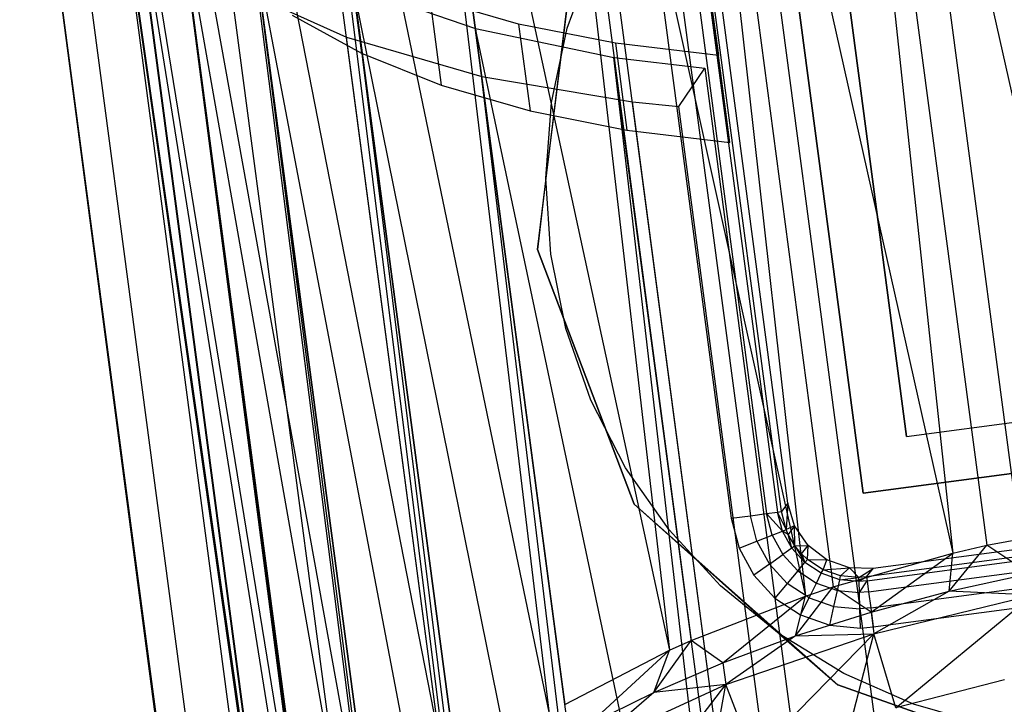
# Model space of a CAD drawing. Extents: x -23.4 to 23.6, y 0.3 to 4.
# Tile 47 of 189: x -19.8 to -19.1, y 2.7 to 3.2. Entities that reach past the tile are written whole.
import ezdxf

# ---------------------------------------------------------------- set-up
doc = ezdxf.new("R2010")
doc.units = 0
doc.header["$MEASUREMENT"] = 0
doc.layers.get('0').update_dxf_attribs({"color": 13, "linetype": 'CONTINUOUS'})

# ---------------------------------------------------------------- blocks, each defined once
blk = doc.blocks.new('FOURTY_V_PM_STL')
at = {"color": 0}
for p, q in [((-18.81727, 1.0508, -3.85626), (-19.19804, 3.9238, -2.18303)), ((-18.81727, 1.0508, -3.85626), (-19.19804, 3.9238, -2.18303)), ((-18.94484, 1.01971, -3.83189), (-19.32561, 3.8927, -2.15866)), ((-18.94484, 1.01971, -3.83189), (-19.32561, 3.8927, -2.15866)), ((-19.22008, 3.88873, -2.12783), (-18.98299, 2.82718, -2.7654)), ((-19.22008, 3.88873, -2.12783), (-18.98299, 2.82718, -2.7654)), ((-19.22008, 3.88873, -2.12783), (-19.07704, 2.80947, -2.75639)), ((-19.22008, 3.88873, -2.12783), (-19.07704, 2.80947, -2.75639)), ((-19.22008, 3.88873, -2.12783), (-19.10343, 2.8033, -2.75181)), ((-19.22008, 3.88873, -2.12783), (-19.10343, 2.8033, -2.75181)), ((-19.33949, 3.85633, -2.09937), (-19.10343, 2.8033, -2.75181)), ((-19.33949, 3.85633, -2.09937), (-19.10343, 2.8033, -2.75181)), ((-19.33949, 3.85633, -2.09937), (-19.19646, 2.77707, -2.72793)), ((-19.33949, 3.85633, -2.09937), (-19.19646, 2.77707, -2.72793)), ((-19.33949, 3.85633, -2.09937), (-19.21816, 2.76986, -2.72049)), ((-19.33949, 3.85633, -2.09937), (-19.21816, 2.76986, -2.72049)), ((-19.06442, 0.97874, -3.78877), (-19.44519, 3.85174, -2.11554)), ((-19.06442, 0.97874, -3.78877), (-19.44519, 3.85174, -2.11554)), ((-19.45003, 3.81461, -2.0529), (-19.21816, 2.76986, -2.72049)), ((-19.45003, 3.81461, -2.0529), (-19.21816, 2.76986, -2.72049)), ((-19.45003, 3.81461, -2.0529), (-19.307, 2.73535, -2.68146)), ((-19.45003, 3.81461, -2.0529), (-19.307, 2.73535, -2.68146)), ((-19.45003, 3.81461, -2.0529), (-19.32385, 2.7278, -2.67232)), ((-19.45003, 3.81461, -2.0529), (-19.32385, 2.7278, -2.67232)), ((-19.17256, 0.92909, -3.72813), (-19.55333, 3.80209, -2.0549)), ((-19.17256, 0.92909, -3.72813), (-19.55333, 3.80209, -2.0549)), ((-19.54835, 3.76486, -1.98984), (-19.32385, 2.7278, -2.67232)), ((-19.54835, 3.76486, -1.98984), (-19.32385, 2.7278, -2.67232)), ((-19.54835, 3.76486, -1.98984), (-19.40531, 2.6856, -2.6184)), ((-19.54835, 3.76486, -1.98984), (-19.40531, 2.6856, -2.6184)), ((-19.54835, 3.76486, -1.98984), (-19.41749, 2.67833, -2.6087)), ((-19.54835, 3.76486, -1.98984), (-19.41749, 2.67833, -2.6087)), ((-19.26615, 0.87219, -3.65171), (-19.64692, 3.74518, -1.97848)), ((-19.26615, 0.87219, -3.65171), (-19.64692, 3.74518, -1.97848)), ((-19.63145, 3.70856, -1.91209), (-19.41749, 2.67833, -2.6087)), ((-19.63145, 3.70856, -1.91209), (-19.41749, 2.67833, -2.6087)), ((-19.63145, 3.70856, -1.91209), (-19.48841, 2.6293, -2.54065)), ((-19.63145, 3.70856, -1.91209), (-19.48841, 2.6293, -2.54065)), ((-19.63145, 3.70856, -1.91209), (-19.49637, 2.6229, -2.53146)), ((-19.63145, 3.70856, -1.91209), (-19.49637, 2.6229, -2.53146)), ((-19.34249, 0.80966, -3.56172), (-19.72326, 3.68265, -1.8885)), ((-19.34249, 0.80966, -3.56172), (-19.72326, 3.68265, -1.8885)), ((-19.6968, 3.64745, -1.82203), (-19.49637, 2.6229, -2.53146)), ((-19.6968, 3.64745, -1.82203), (-19.49637, 2.6229, -2.53146)), ((-19.6968, 3.64745, -1.82203), (-19.55377, 2.56819, -2.45059)), ((-19.6968, 3.64745, -1.82203), (-19.55377, 2.56819, -2.45059)), ((-19.6968, 3.64745, -1.82203), (-19.55822, 2.56308, -2.44283)), ((-19.6968, 3.64745, -1.82203), (-19.55822, 2.56308, -2.44283)), ((-19.3994, 0.74331, -3.46075), (-19.78017, 3.6163, -1.78752)), ((-19.3994, 0.74331, -3.46075), (-19.78017, 3.6163, -1.78752)), ((-19.74244, 3.58336, -1.72238), (-19.55822, 2.56308, -2.44283)), ((-19.74244, 3.58336, -1.72238), (-19.55822, 2.56308, -2.44283)), ((-19.74244, 3.58336, -1.72238), (-19.5994, 2.5041, -2.35094)), ((-19.74244, 3.58336, -1.72238), (-19.5994, 2.5041, -2.35094)), ((-19.74244, 3.58336, -1.72238), (-19.60127, 2.50059, -2.34534)), ((-19.74244, 3.58336, -1.72238), (-19.60127, 2.50059, -2.34534)), ((-19.43524, 0.67505, -3.3517), (-19.81601, 3.54804, -1.67847)), ((-19.43524, 0.67505, -3.3517), (-19.81601, 3.54804, -1.67847)), ((-19.76695, 3.51826, -1.61618), (-19.60127, 2.50059, -2.34534)), ((-19.76695, 3.51826, -1.61618), (-19.60127, 2.50059, -2.34534)), ((-19.76695, 3.51826, -1.61618), (-19.62392, 2.439, -2.24474)), ((-19.76695, 3.51826, -1.61618), (-19.62392, 2.439, -2.24474)), ((-19.76695, 3.51826, -1.61618), (-19.62428, 2.43725, -2.2418)), ((-19.76695, 3.51826, -1.61618), (-19.62428, 2.43725, -2.2418)), ((-19.44896, 0.60684, -3.2377), (-19.82973, 3.47983, -1.56447)), ((-19.44896, 0.60684, -3.2377), (-19.82973, 3.47983, -1.56447)), ((-19.44739, 0.57337, -3.17987), (-19.82973, 3.47983, -1.56447)), ((-19.44739, 0.57337, -3.17987), (-19.82973, 3.47983, -1.56447)), ((-19.76962, 3.45412, -1.50664), (-19.62428, 2.43725, -2.2418)), ((-19.76962, 3.45412, -1.50664), (-19.62428, 2.43725, -2.2418)), ((-19.76962, 3.45412, -1.50664), (-19.62658, 2.37486, -2.1352)), ((-19.6073, 2.31362, -2.02567), (-19.76962, 3.45412, -1.50664)), ((-19.6073, 2.31362, -2.02567), (-19.76962, 3.45412, -1.50664)), ((-19.60811, 2.31522, -2.0286), (-19.76962, 3.45412, -1.50664)), ((-19.60811, 2.31522, -2.0286), (-19.76962, 3.45412, -1.50664)), ((-19.76962, 3.45412, -1.50664), (-19.62658, 2.37486, -2.1352)), ((-19.31876, 3.43841, -1.37708), (-19.28592, 3.19064, -0.94416)), ((-19.31876, 3.43841, -1.37708), (-19.28592, 3.19064, -0.94416)), ((-19.44019, 0.54064, -3.12204), (-19.82096, 3.41363, -1.44881)), ((-19.44739, 0.57337, -3.17987), (-19.82096, 3.41363, -1.44881)), ((-19.44739, 0.57337, -3.17987), (-19.82096, 3.41363, -1.44881)), ((-19.44019, 0.54064, -3.12204), (-19.82096, 3.41363, -1.44881)), ((-19.27696, 3.12303, -0.98353), (-19.31368, 3.40009, -1.46759)), ((-19.27696, 3.12303, -0.98353), (-19.31368, 3.40009, -1.46759)), ((-19.56939, 2.26006, -1.92507), (-19.75034, 3.39288, -1.39711)), ((-19.56939, 2.26006, -1.92507), (-19.75034, 3.39288, -1.39711)), ((-19.6073, 2.31362, -2.02567), (-19.75034, 3.39288, -1.39711)), ((-19.6073, 2.31362, -2.02567), (-19.75034, 3.39288, -1.39711)), ((-19.40917, 0.47836, -3.00805), (-19.78994, 3.35135, -1.33482)), ((-19.40917, 0.47836, -3.00805), (-19.78994, 3.35135, -1.33482)), ((-19.70971, 3.33641, -1.29091), (-19.56939, 2.26006, -1.92507)), ((-19.51155, 2.21094, -1.82758), (-19.70971, 3.33641, -1.29091)), ((-19.51155, 2.21094, -1.82758), (-19.70971, 3.33641, -1.29091)), ((-19.56667, 2.25715, -1.91947), (-19.70971, 3.33641, -1.29091)), ((-19.56667, 2.25715, -1.91947), (-19.70971, 3.33641, -1.29091)), ((-19.70971, 3.33641, -1.29091), (-19.56939, 2.26006, -1.92507)), ((-19.35679, 0.42179, -2.89899), (-19.73756, 3.29478, -1.22576)), ((-19.35679, 0.42179, -2.89899), (-19.73756, 3.29478, -1.22576)), ((-19.64896, 3.28643, -1.19126), (-19.51155, 2.21094, -1.82758)), ((-19.43625, 2.1693, -1.73894), (-19.64896, 3.28643, -1.19126)), ((-19.43625, 2.1693, -1.73894), (-19.64896, 3.28643, -1.19126)), ((-19.50592, 2.20717, -1.81982), (-19.64896, 3.28643, -1.19126)), ((-19.50592, 2.20717, -1.81982), (-19.64896, 3.28643, -1.19126)), ((-19.64896, 3.28643, -1.19126), (-19.51155, 2.21094, -1.82758)), ((-19.31943, 3.27336, -0.81005), (-19.261, 2.83246, -0.81005)), ((-19.31943, 3.27336, -0.81005), (-19.261, 2.83246, -0.81005)), ((-19.30681, 3.27504, -0.8185), (-19.24838, 2.83413, -0.8185)), ((-19.30681, 3.27504, -0.8185), (-19.24838, 2.83413, -0.8185)), ((-19.29833, 3.27616, -0.83115), (-19.2399, 2.83525, -0.83115)), ((-19.29833, 3.27616, -0.83115), (-19.2399, 2.83525, -0.83115)), ((-19.23683, 2.83566, -0.84611), (-19.29526, 3.27657, -0.84611)), ((-19.23683, 2.83566, -0.84611), (-19.29526, 3.27657, -0.84611)), ((-19.17326, 2.84998, -1.51575), (-19.23016, 3.2793, -1.51575)), ((-19.23016, 3.2793, -0.80709), (-19.17326, 2.84998, -0.80709)), ((-19.17326, 2.84998, -1.51575), (-19.23016, 3.2793, -1.51575)), ((-19.23016, 3.2793, -0.80709), (-19.17326, 2.84998, -0.80709)), ((-19.40349, 3.21194, -0.80709), (-19.38343, 3.26754, -0.80709)), ((-19.40349, 3.21194, -0.80709), (-19.38343, 3.26754, -0.80709)), ((-19.40349, 3.21194, -0.74803), (-19.38343, 3.26754, -0.74803)), ((-19.40349, 3.21194, -0.74803), (-19.38343, 3.26754, -0.74803)), ((-19.33429, 3.2714, -0.80709), (-19.27586, 2.83049, -0.80709)), ((-19.33429, 3.2714, -0.80709), (-19.27586, 2.83049, -0.80709)), ((-19.2318, 2.84222, -1.51575), (-19.2887, 3.27154, -1.51575)), ((-19.2318, 2.84222, -1.51575), (-19.2887, 3.27154, -1.51575)), ((-19.57266, 3.26026, -1.12896), (-19.56371, 3.19266, -1.16833)), ((-19.57266, 3.26026, -1.12896), (-19.56371, 3.19266, -1.16833)), ((-19.42673, 3.0397, -0.74016), (-19.40118, 3.25015, -0.74016)), ((-19.42673, 3.0397, -0.74016), (-19.40118, 3.25015, -0.74016)), ((-19.40118, 3.25015, -0.80709), (-19.42012, 3.09518, -0.80709)), ((-19.40118, 3.25015, -0.80709), (-19.42012, 3.09518, -0.80709)), ((-19.66533, 3.24555, -1.12479), (-19.57533, 3.20507, -1.0348)), ((-19.28456, 0.37256, -2.79802), (-19.66533, 3.24555, -1.12479)), ((-19.66533, 3.24555, -1.12479), (-19.57533, 3.20507, -1.0348)), ((-19.28456, 0.37256, -2.79802), (-19.66533, 3.24555, -1.12479)), ((-19.56994, 3.24445, -1.1012), (-19.43625, 2.1693, -1.73894)), ((-19.34566, 2.13632, -1.66171), (-19.56994, 3.24445, -1.1012)), ((-19.56994, 3.24445, -1.1012), (-19.47504, 3.21175, -1.02345)), ((-19.34566, 2.13632, -1.66171), (-19.56994, 3.24445, -1.1012)), ((-19.4269, 2.16519, -1.72976), (-19.56994, 3.24445, -1.1012)), ((-19.4269, 2.16519, -1.72976), (-19.56994, 3.24445, -1.1012)), ((-19.56994, 3.24445, -1.1012), (-19.43625, 2.1693, -1.73894)), ((-19.56994, 3.24445, -1.1012), (-19.47504, 3.21175, -1.02345)), ((-19.1394, 2.89418, -0.80709), (-19.18596, 3.24544, -0.80709)), ((-19.18596, 3.24544, -0.74803), (-19.1394, 2.89418, -0.74803)), ((-19.1394, 2.89418, -0.80709), (-19.18596, 3.24544, -0.80709)), ((-19.18596, 3.24544, -0.74803), (-19.1394, 2.89418, -0.74803)), ((-19.44136, 3.21519, -1.0217), (-19.51057, 3.23531, -1.07199)), ((-19.51057, 3.23531, -1.07199), (-19.50161, 3.16771, -1.11136)), ((-19.51057, 3.23531, -1.07199), (-19.50161, 3.16771, -1.11136)), ((-19.44136, 3.21519, -1.0217), (-19.51057, 3.23531, -1.07199)), ((-19.61772, 3.22206, -1.23111), (-19.56371, 3.19266, -1.16833)), ((-19.61772, 3.22206, -1.23111), (-19.56371, 3.19266, -1.16833)), ((-19.47504, 3.21175, -1.02345), (-19.34566, 2.13632, -1.66171)), ((-19.24237, 2.11296, -1.59809), (-19.47504, 3.21175, -1.02345)), ((-19.47504, 3.21175, -1.02345), (-19.36716, 3.18932, -0.96038)), ((-19.24237, 2.11296, -1.59809), (-19.47504, 3.21175, -1.02345)), ((-19.33201, 2.13249, -1.65201), (-19.47504, 3.21175, -1.02345)), ((-19.33201, 2.13249, -1.65201), (-19.47504, 3.21175, -1.02345)), ((-19.47504, 3.21175, -1.02345), (-19.34566, 2.13632, -1.66171)), ((-19.47504, 3.21175, -1.02345), (-19.36716, 3.18932, -0.96038)), ((-19.36609, 3.20023, -0.97887), (-19.44136, 3.21519, -1.0217)), ((-19.44136, 3.21519, -1.0217), (-19.4324, 3.14759, -1.06107)), ((-19.44136, 3.21519, -1.0217), (-19.4324, 3.14759, -1.06107)), ((-19.36609, 3.20023, -0.97887), (-19.44136, 3.21519, -1.0217)), ((-19.4158, 3.15413, -0.80709), (-19.40349, 3.21194, -0.80709)), ((-19.4158, 3.15413, -0.80709), (-19.40349, 3.21194, -0.80709)), ((-19.4158, 3.15413, -0.74803), (-19.40349, 3.21194, -0.74803)), ((-19.4158, 3.15413, -0.74803), (-19.40349, 3.21194, -0.74803)), ((-19.40349, 3.21194, -0.80709), (-19.40349, 3.21194, -0.74803)), ((-19.40349, 3.21194, -0.80709), (-19.40349, 3.21194, -0.74803)), ((-19.57533, 3.20507, -1.0348), (-19.47015, 3.17451, -0.95839)), ((-19.19456, 0.33207, -2.70803), (-19.57533, 3.20507, -1.0348)), ((-19.57533, 3.20507, -1.0348), (-19.47015, 3.17451, -0.95839)), ((-19.19456, 0.33207, -2.70803), (-19.57533, 3.20507, -1.0348)), ((-19.28592, 3.19064, -0.94416), (-19.36609, 3.20023, -0.97887)), ((-19.36609, 3.20023, -0.97887), (-19.35713, 3.13263, -1.01824)), ((-19.36609, 3.20023, -0.97887), (-19.35713, 3.13263, -1.01824)), ((-19.28592, 3.19064, -0.94416), (-19.36609, 3.20023, -0.97887)), ((-19.56371, 3.19266, -1.16833), (-19.50161, 3.16771, -1.11136)), ((-19.56371, 3.19266, -1.16833), (-19.50161, 3.16771, -1.11136)), ((-19.22412, 2.11006, -1.58894), (-19.36716, 3.18932, -0.96038)), ((-19.36716, 3.18932, -0.96038), (-19.29656, 3.181, -0.93004)), ((-19.22412, 2.11006, -1.58894), (-19.36716, 3.18932, -0.96038)), ((-19.24237, 2.11296, -1.59809), (-19.36716, 3.18932, -0.96038)), ((-19.24237, 2.11296, -1.59809), (-19.36716, 3.18932, -0.96038)), ((-19.36716, 3.18932, -0.96038), (-19.29656, 3.181, -0.93004)), ((-19.27696, 3.12303, -0.98353), (-19.28592, 3.19064, -0.94416)), ((-19.27696, 3.12303, -0.98353), (-19.28592, 3.19064, -0.94416)), ((-19.31675, 3.1511, -0.88329), (-19.29656, 3.181, -0.93004)), ((-19.31675, 3.1511, -0.88329), (-19.29656, 3.181, -0.93004)), ((-19.29656, 3.181, -0.93004), (-19.22041, 2.6064, -1.26468)), ((-19.29656, 3.181, -0.93004), (-19.22041, 2.6064, -1.26468)), ((-19.47015, 3.17451, -0.95839), (-19.35281, 3.15474, -0.89775)), ((-19.08938, 0.30151, -2.63162), (-19.47015, 3.17451, -0.95839)), ((-19.47015, 3.17451, -0.95839), (-19.35281, 3.15474, -0.89775)), ((-19.08938, 0.30151, -2.63162), (-19.47015, 3.17451, -0.95839)), ((-19.50161, 3.16771, -1.11136), (-19.4324, 3.14759, -1.06107)), ((-19.50161, 3.16771, -1.11136), (-19.4324, 3.14759, -1.06107)), ((-19.42012, 3.09518, -0.80709), (-19.4158, 3.15413, -0.80709)), ((-19.42012, 3.09518, -0.80709), (-19.4158, 3.15413, -0.80709)), ((-19.42012, 3.09518, -0.74803), (-19.4158, 3.15413, -0.74803)), ((-19.42012, 3.09518, -0.74803), (-19.4158, 3.15413, -0.74803)), ((-19.4158, 3.15413, -0.80709), (-19.4158, 3.15413, -0.74803)), ((-19.4158, 3.15413, -0.80709), (-19.4158, 3.15413, -0.74803)), ((-19.35281, 3.15474, -0.89775), (-19.31675, 3.1511, -0.88329)), ((-18.97204, 0.28175, -2.57098), (-19.35281, 3.15474, -0.89775)), ((-19.35281, 3.15474, -0.89775), (-19.31675, 3.1511, -0.88329)), ((-18.97204, 0.28175, -2.57098), (-19.35281, 3.15474, -0.89775)), ((-19.24059, 2.5765, -1.21793), (-19.31675, 3.1511, -0.88329)), ((-19.24059, 2.5765, -1.21793), (-19.31675, 3.1511, -0.88329)), ((-19.4324, 3.14759, -1.06107), (-19.35713, 3.13263, -1.01824)), ((-19.4324, 3.14759, -1.06107), (-19.35713, 3.13263, -1.01824)), ((-19.35713, 3.13263, -1.01824), (-19.27696, 3.12303, -0.98353)), ((-19.35713, 3.13263, -1.01824), (-19.27696, 3.12303, -0.98353)), ((-19.42012, 3.09518, -0.80709), (-19.42673, 3.0397, -0.80709)), ((-19.42012, 3.09518, -0.80709), (-19.42673, 3.0397, -0.80709)), ((-19.41637, 3.03619, -0.80709), (-19.42012, 3.09518, -0.80709)), ((-19.42012, 3.09518, -0.80709), (-19.42012, 3.09518, -0.74803)), ((-19.41637, 3.03619, -0.80709), (-19.42012, 3.09518, -0.80709)), ((-19.41637, 3.03619, -0.74803), (-19.42012, 3.09518, -0.74803)), ((-19.42012, 3.09518, -0.80709), (-19.42012, 3.09518, -0.74803)), ((-19.41637, 3.03619, -0.74803), (-19.42012, 3.09518, -0.74803)), ((-19.42673, 3.0397, -0.80709), (-19.35156, 2.84149, -0.80709)), ((-19.35156, 2.84149, -0.74016), (-19.42673, 3.0397, -0.74016)), ((-19.42673, 3.0397, -0.80709), (-19.35156, 2.84149, -0.80709)), ((-19.42673, 3.0397, -0.80709), (-19.42673, 3.0397, -0.74016)), ((-19.35156, 2.84149, -0.74016), (-19.42673, 3.0397, -0.74016)), ((-19.42673, 3.0397, -0.80709), (-19.42673, 3.0397, -0.74016)), ((-19.40462, 2.97826, -0.80709), (-19.41637, 3.03619, -0.80709)), ((-19.41637, 3.03619, -0.80709), (-19.41637, 3.03619, -0.74803)), ((-19.40462, 2.97826, -0.80709), (-19.41637, 3.03619, -0.80709)), ((-19.40462, 2.97826, -0.74803), (-19.41637, 3.03619, -0.74803)), ((-19.41637, 3.03619, -0.80709), (-19.41637, 3.03619, -0.74803)), ((-19.40462, 2.97826, -0.74803), (-19.41637, 3.03619, -0.74803)), ((-19.3851, 2.92247, -0.80709), (-19.40462, 2.97826, -0.80709)), ((-19.40462, 2.97826, -0.80709), (-19.40462, 2.97826, -0.74803)), ((-19.3851, 2.92247, -0.80709), (-19.40462, 2.97826, -0.80709)), ((-19.3851, 2.92247, -0.74803), (-19.40462, 2.97826, -0.74803)), ((-19.40462, 2.97826, -0.80709), (-19.40462, 2.97826, -0.74803)), ((-19.3851, 2.92247, -0.74803), (-19.40462, 2.97826, -0.74803)), ((-19.1394, 2.89418, -0.80709), (-18.78814, 2.94074, -0.80709)), ((-19.1394, 2.89418, -0.80709), (-18.78814, 2.94074, -0.80709)), ((-19.1394, 2.89418, -0.74803), (-18.78814, 2.94074, -0.74803)), ((-19.1394, 2.89418, -0.74803), (-18.78814, 2.94074, -0.74803)), ((-19.35816, 2.86986, -0.80709), (-19.3851, 2.92247, -0.80709)), ((-19.3851, 2.92247, -0.80709), (-19.3851, 2.92247, -0.74803)), ((-19.35816, 2.86986, -0.80709), (-19.3851, 2.92247, -0.80709)), ((-19.35816, 2.86986, -0.74803), (-19.3851, 2.92247, -0.74803)), ((-19.3851, 2.92247, -0.80709), (-19.3851, 2.92247, -0.74803)), ((-19.35816, 2.86986, -0.74803), (-19.3851, 2.92247, -0.74803)), ((-18.74394, 2.90688, -1.51575), (-19.17326, 2.84998, -1.51575)), ((-19.17326, 2.84998, -0.80709), (-18.74394, 2.90688, -0.80709)), ((-18.74394, 2.90688, -1.51575), (-19.17326, 2.84998, -1.51575)), ((-19.17326, 2.84998, -0.80709), (-18.74394, 2.90688, -0.80709)), ((-19.1394, 2.89418, -0.74803), (-19.1394, 2.89418, -0.80709)), ((-19.1394, 2.89418, -0.74803), (-19.1394, 2.89418, -0.80709)), ((-19.3243, 2.82141, -0.80709), (-19.35816, 2.86986, -0.80709)), ((-19.35816, 2.86986, -0.80709), (-19.35816, 2.86986, -0.74803)), ((-19.3243, 2.82141, -0.80709), (-19.35816, 2.86986, -0.80709)), ((-19.3243, 2.82141, -0.74803), (-19.35816, 2.86986, -0.74803)), ((-19.35816, 2.86986, -0.80709), (-19.35816, 2.86986, -0.74803)), ((-19.3243, 2.82141, -0.74803), (-19.35816, 2.86986, -0.74803)), ((-19.17326, 2.84998, -1.51575), (-19.17326, 2.84998, -0.80709)), ((-19.17326, 2.84998, -1.51575), (-19.17326, 2.84998, -0.80709)), ((-18.72962, 2.84331, -0.84611), (-19.17053, 2.78488, -0.84611)), ((-18.72962, 2.84331, -0.84611), (-19.17053, 2.78488, -0.84611)), ((-18.73618, 2.84834, -1.51575), (-19.1655, 2.79144, -1.51575)), ((-18.73618, 2.84834, -1.51575), (-19.1655, 2.79144, -1.51575)), ((-19.35156, 2.84149, -0.80709), (-19.2385, 2.74049, -0.80709)), ((-19.19288, 2.70091, -0.74016), (-19.35156, 2.84149, -0.74016)), ((-19.35156, 2.84149, -0.80709), (-19.2385, 2.74049, -0.80709)), ((-19.35156, 2.84149, -0.80709), (-19.35156, 2.84149, -0.74016)), ((-19.19288, 2.70091, -0.74016), (-19.35156, 2.84149, -0.74016)), ((-19.35156, 2.84149, -0.80709), (-19.35156, 2.84149, -0.74016)), ((-19.2399, 2.83525, -0.83115), (-19.23683, 2.83566, -0.84611)), ((-19.2399, 2.83525, -0.83115), (-19.23683, 2.83566, -0.84611)), ((-19.2318, 2.84222, -1.51575), (-19.23683, 2.83566, -0.84611)), ((-19.2318, 2.84222, -1.51575), (-19.23683, 2.83566, -0.84611)), ((-19.2332, 2.82169, -0.84604), (-19.23683, 2.83566, -0.84611)), ((-19.2332, 2.82169, -0.84604), (-19.23683, 2.83566, -0.84611)), ((-19.2318, 2.84222, -1.51575), (-19.2332, 2.82169, -0.84604)), ((-19.2318, 2.84222, -1.51575), (-19.2332, 2.82169, -0.84604)), ((-19.22654, 2.82451, -1.51575), (-19.2318, 2.84222, -1.51575)), ((-19.22654, 2.82451, -1.51575), (-19.2318, 2.84222, -1.51575)), ((-19.17012, 2.78181, -0.83115), (-18.72921, 2.84025, -0.83115)), ((-19.17012, 2.78181, -0.83115), (-18.72921, 2.84025, -0.83115)), ((-19.27586, 2.83049, -0.80709), (-19.261, 2.83246, -0.81005)), ((-19.27586, 2.83049, -0.80709), (-19.261, 2.83246, -0.81005)), ((-19.27586, 2.83049, -0.80709), (-19.26981, 2.80721, -0.80709)), ((-19.27586, 2.83049, -0.80709), (-19.26981, 2.80721, -0.80709)), ((-19.261, 2.83246, -0.81005), (-19.24838, 2.83413, -0.8185)), ((-19.261, 2.83246, -0.81005), (-19.24838, 2.83413, -0.8185)), ((-19.25589, 2.81272, -0.81004), (-19.261, 2.83246, -0.81005)), ((-19.25589, 2.81272, -0.81004), (-19.261, 2.83246, -0.81005)), ((-19.24838, 2.83413, -0.8185), (-19.2399, 2.83525, -0.83115)), ((-19.24838, 2.83413, -0.8185), (-19.2399, 2.83525, -0.83115)), ((-19.2361, 2.82055, -0.8311), (-19.24838, 2.83413, -0.8185)), ((-19.2361, 2.82055, -0.8311), (-19.24838, 2.83413, -0.8185)), ((-19.24406, 2.8174, -0.81847), (-19.24838, 2.83413, -0.8185)), ((-19.24406, 2.8174, -0.81847), (-19.24838, 2.83413, -0.8185)), ((-19.2332, 2.82169, -0.84604), (-19.2399, 2.83525, -0.83115)), ((-19.2332, 2.82169, -0.84604), (-19.2399, 2.83525, -0.83115)), ((-19.2361, 2.82055, -0.8311), (-19.2399, 2.83525, -0.83115)), ((-19.2361, 2.82055, -0.8311), (-19.2399, 2.83525, -0.83115)), ((-19.169, 2.77333, -0.8185), (-18.72809, 2.83176, -0.8185)), ((-19.169, 2.77333, -0.8185), (-18.72809, 2.83176, -0.8185)), ((-19.28417, 2.77802, -0.80709), (-19.3243, 2.82141, -0.80709)), ((-19.3243, 2.82141, -0.80709), (-19.3243, 2.82141, -0.74803)), ((-19.28417, 2.77802, -0.80709), (-19.3243, 2.82141, -0.80709)), ((-19.28417, 2.77802, -0.74803), (-19.3243, 2.82141, -0.74803)), ((-19.3243, 2.82141, -0.80709), (-19.3243, 2.82141, -0.74803)), ((-19.28417, 2.77802, -0.74803), (-19.3243, 2.82141, -0.74803)), ((-19.24406, 2.8174, -0.81847), (-19.2361, 2.82055, -0.8311)), ((-19.24406, 2.8174, -0.81847), (-19.2361, 2.82055, -0.8311)), ((-19.2361, 2.82055, -0.8311), (-19.2332, 2.82169, -0.84604)), ((-19.2361, 2.82055, -0.8311), (-19.2332, 2.82169, -0.84604)), ((-19.22883, 2.8072, -0.83107), (-19.2361, 2.82055, -0.8311)), ((-19.23157, 2.81795, -0.84602), (-19.2361, 2.82055, -0.8311)), ((-19.23157, 2.81795, -0.84602), (-19.2361, 2.82055, -0.8311)), ((-19.22883, 2.8072, -0.83107), (-19.2361, 2.82055, -0.8311)), ((-19.22654, 2.82451, -1.51575), (-19.2332, 2.82169, -0.84604)), ((-19.22654, 2.82451, -1.51575), (-19.2332, 2.82169, -0.84604)), ((-19.23157, 2.81795, -0.84602), (-19.2332, 2.82169, -0.84604)), ((-19.23157, 2.81795, -0.84602), (-19.2332, 2.82169, -0.84604)), ((-19.22654, 2.82451, -1.51575), (-19.23157, 2.81795, -0.84602)), ((-19.22654, 2.82451, -1.51575), (-19.23157, 2.81795, -0.84602)), ((-19.21606, 2.80929, -1.51575), (-19.22654, 2.82451, -1.51575)), ((-19.22629, 2.80902, -0.84599), (-19.22654, 2.82451, -1.51575)), ((-19.21606, 2.80929, -1.51575), (-19.22654, 2.82451, -1.51575)), ((-19.22629, 2.80902, -0.84599), (-19.22654, 2.82451, -1.51575)), ((-19.07704, 2.80947, -2.75639), (-18.98299, 2.82718, -2.7654)), ((-19.07704, 2.80947, -2.75639), (-18.98299, 2.82718, -2.7654)), ((-19.26981, 2.80721, -0.80709), (-19.25589, 2.81272, -0.81004)), ((-19.26981, 2.80721, -0.80709), (-19.25589, 2.81272, -0.81004)), ((-19.25589, 2.81272, -0.81004), (-19.24406, 2.8174, -0.81847)), ((-19.25589, 2.81272, -0.81004), (-19.24406, 2.8174, -0.81847)), ((-19.25589, 2.81272, -0.81004), (-19.24613, 2.7948, -0.81004)), ((-19.25589, 2.81272, -0.81004), (-19.24613, 2.7948, -0.81004)), ((-19.24406, 2.8174, -0.81847), (-19.23579, 2.80221, -0.81845)), ((-19.24406, 2.8174, -0.81847), (-19.23579, 2.80221, -0.81845)), ((-19.22629, 2.80902, -0.84599), (-19.23157, 2.81795, -0.84602)), ((-19.22629, 2.80902, -0.84599), (-19.23157, 2.81795, -0.84602)), ((-19.22883, 2.8072, -0.83107), (-19.23157, 2.81795, -0.84602)), ((-19.22883, 2.8072, -0.83107), (-19.23157, 2.81795, -0.84602)), ((-19.16733, 2.76071, -0.81005), (-18.72642, 2.81914, -0.81005)), ((-19.16733, 2.76071, -0.81005), (-18.72642, 2.81914, -0.81005)), ((-19.26981, 2.80721, -0.80709), (-19.25829, 2.78609, -0.80709)), ((-19.26981, 2.80721, -0.80709), (-19.25829, 2.78609, -0.80709)), ((-19.22883, 2.8072, -0.83107), (-19.23579, 2.80221, -0.81845)), ((-19.22883, 2.8072, -0.83107), (-19.23579, 2.80221, -0.81845)), ((-19.22629, 2.80902, -0.84599), (-19.22883, 2.8072, -0.83107)), ((-19.22629, 2.80902, -0.84599), (-19.22883, 2.8072, -0.83107)), ((-19.22883, 2.8072, -0.83107), (-19.21854, 2.79602, -0.83105)), ((-19.22883, 2.8072, -0.83107), (-19.21854, 2.79602, -0.83105)), ((-19.22629, 2.80902, -0.84599), (-19.21606, 2.80929, -1.51575)), ((-19.22629, 2.80902, -0.84599), (-19.21606, 2.80929, -1.51575)), ((-19.22109, 2.80273, -0.84598), (-19.22629, 2.80902, -0.84599)), ((-19.22629, 2.80902, -0.84599), (-19.21854, 2.79602, -0.83105)), ((-19.22629, 2.80902, -0.84599), (-19.21854, 2.79602, -0.83105)), ((-19.22109, 2.80273, -0.84598), (-19.22629, 2.80902, -0.84599)), ((-19.22109, 2.80273, -0.84598), (-19.21606, 2.80929, -1.51575)), ((-19.22109, 2.80273, -0.84598), (-19.21606, 2.80929, -1.51575)), ((-19.21651, 2.7984, -0.84597), (-19.21606, 2.80929, -1.51575)), ((-19.21651, 2.7984, -0.84597), (-19.21606, 2.80929, -1.51575)), ((-19.20139, 2.79806, -1.51575), (-19.21606, 2.80929, -1.51575)), ((-19.20139, 2.79806, -1.51575), (-19.21606, 2.80929, -1.51575)), ((-19.10621, 2.77375, -2.80407), (-19.07704, 2.80947, -2.75639)), ((-19.10621, 2.77375, -2.80407), (-19.07704, 2.80947, -2.75639)), ((-19.10343, 2.8033, -2.75181), (-19.07704, 2.80947, -2.75639)), ((-19.10343, 2.8033, -2.75181), (-19.07704, 2.80947, -2.75639)), ((-19.04391, 2.78751, -2.81351), (-19.07704, 2.80947, -2.75639)), ((-19.04391, 2.78751, -2.81351), (-19.07704, 2.80947, -2.75639)), ((-19.24613, 2.7948, -0.81004), (-19.23579, 2.80221, -0.81845)), ((-19.24613, 2.7948, -0.81004), (-19.23579, 2.80221, -0.81845)), ((-19.22409, 2.78949, -0.81845), (-19.23579, 2.80221, -0.81845)), ((-19.22409, 2.78949, -0.81845), (-19.23579, 2.80221, -0.81845)), ((-19.21651, 2.7984, -0.84597), (-19.22109, 2.80273, -0.84598)), ((-19.22109, 2.80273, -0.84598), (-19.21854, 2.79602, -0.83105)), ((-19.22109, 2.80273, -0.84598), (-19.21854, 2.79602, -0.83105)), ((-19.21651, 2.7984, -0.84597), (-19.22109, 2.80273, -0.84598)), ((-19.21854, 2.79602, -0.83105), (-19.21651, 2.7984, -0.84597)), ((-19.21854, 2.79602, -0.83105), (-19.21651, 2.7984, -0.84597)), ((-19.20445, 2.79048, -0.84598), (-19.21651, 2.7984, -0.84597)), ((-19.21651, 2.7984, -0.84597), (-19.20139, 2.79806, -1.51575)), ((-19.21651, 2.7984, -0.84597), (-19.20139, 2.79806, -1.51575)), ((-19.20445, 2.79048, -0.84598), (-19.21651, 2.7984, -0.84597)), ((-19.20445, 2.79048, -0.84598), (-19.20139, 2.79806, -1.51575)), ((-19.20445, 2.79048, -0.84598), (-19.20139, 2.79806, -1.51575)), ((-19.18397, 2.79191, -1.51575), (-19.20139, 2.79806, -1.51575)), ((-19.18397, 2.79191, -1.51575), (-19.20139, 2.79806, -1.51575)), ((-19.19646, 2.77707, -2.72793), (-19.10343, 2.8033, -2.75181)), ((-19.19646, 2.77707, -2.72793), (-19.10343, 2.8033, -2.75181)), ((-19.16702, 2.7575, -2.78999), (-19.10343, 2.8033, -2.75181)), ((-19.16702, 2.7575, -2.78999), (-19.10343, 2.8033, -2.75181)), ((-19.16536, 2.74585, -0.80709), (-18.72445, 2.80429, -0.80709)), ((-19.16536, 2.74585, -0.80709), (-18.72445, 2.80429, -0.80709)), ((-19.10621, 2.77375, -2.80407), (-19.10343, 2.8033, -2.75181)), ((-19.10621, 2.77375, -2.80407), (-19.10343, 2.8033, -2.75181)), ((-19.24613, 2.7948, -0.81004), (-19.25829, 2.78609, -0.80709)), ((-19.24613, 2.7948, -0.81004), (-19.25829, 2.78609, -0.80709)), ((-19.24613, 2.7948, -0.81004), (-19.23232, 2.7798, -0.81004)), ((-19.24613, 2.7948, -0.81004), (-19.23232, 2.7798, -0.81004)), ((-19.22409, 2.78949, -0.81845), (-19.21854, 2.79602, -0.83105)), ((-19.22409, 2.78949, -0.81845), (-19.21854, 2.79602, -0.83105)), ((-19.20584, 2.78767, -0.83106), (-19.21854, 2.79602, -0.83105)), ((-19.20584, 2.78767, -0.83106), (-19.21854, 2.79602, -0.83105)), ((-19.20584, 2.78767, -0.83106), (-19.20445, 2.79048, -0.84598)), ((-19.20584, 2.78767, -0.83106), (-19.20445, 2.79048, -0.84598)), ((-19.20445, 2.79048, -0.84598), (-19.18397, 2.79191, -1.51575)), ((-19.20445, 2.79048, -0.84598), (-19.18397, 2.79191, -1.51575)), ((-19.19083, 2.78571, -0.84602), (-19.20445, 2.79048, -0.84598)), ((-19.19083, 2.78571, -0.84602), (-19.20445, 2.79048, -0.84598)), ((-19.19083, 2.78571, -0.84602), (-19.18397, 2.79191, -1.51575)), ((-19.19083, 2.78571, -0.84602), (-19.18397, 2.79191, -1.51575)), ((-19.1655, 2.79144, -1.51575), (-19.18397, 2.79191, -1.51575)), ((-19.17646, 2.78439, -0.84608), (-19.18397, 2.79191, -1.51575)), ((-19.1655, 2.79144, -1.51575), (-19.18397, 2.79191, -1.51575)), ((-19.17646, 2.78439, -0.84608), (-19.18397, 2.79191, -1.51575)), ((-19.17646, 2.78439, -0.84608), (-19.1655, 2.79144, -1.51575)), ((-19.17646, 2.78439, -0.84608), (-19.1655, 2.79144, -1.51575)), ((-19.17053, 2.78488, -0.84611), (-19.1655, 2.79144, -1.51575)), ((-19.17053, 2.78488, -0.84611), (-19.1655, 2.79144, -1.51575)), ((-19.25829, 2.78609, -0.80709), (-19.242, 2.7684, -0.80709)), ((-19.25829, 2.78609, -0.80709), (-19.242, 2.7684, -0.80709)), ((-19.22409, 2.78949, -0.81845), (-19.23232, 2.7798, -0.81004)), ((-19.22409, 2.78949, -0.81845), (-19.23232, 2.7798, -0.81004)), ((-19.22409, 2.78949, -0.81845), (-19.20964, 2.77999, -0.81845)), ((-19.22409, 2.78949, -0.81845), (-19.20964, 2.77999, -0.81845)), ((-19.20964, 2.77999, -0.81845), (-19.20584, 2.78767, -0.83106)), ((-19.20964, 2.77999, -0.81845), (-19.20584, 2.78767, -0.83106)), ((-19.19149, 2.78266, -0.83109), (-19.20584, 2.78767, -0.83106)), ((-19.19149, 2.78266, -0.83109), (-19.20584, 2.78767, -0.83106)), ((-19.19331, 2.77429, -0.81846), (-19.19149, 2.78266, -0.83109)), ((-19.19331, 2.77429, -0.81846), (-19.19149, 2.78266, -0.83109)), ((-19.19149, 2.78266, -0.83109), (-19.19083, 2.78571, -0.84602)), ((-19.19149, 2.78266, -0.83109), (-19.19083, 2.78571, -0.84602)), ((-19.19149, 2.78266, -0.83109), (-19.17646, 2.78439, -0.84608)), ((-19.19149, 2.78266, -0.83109), (-19.17646, 2.78439, -0.84608)), ((-19.17636, 2.78129, -0.83113), (-19.19149, 2.78266, -0.83109)), ((-19.17636, 2.78129, -0.83113), (-19.19149, 2.78266, -0.83109)), ((-19.17646, 2.78439, -0.84608), (-19.19083, 2.78571, -0.84602)), ((-19.17646, 2.78439, -0.84608), (-19.19083, 2.78571, -0.84602)), ((-19.17053, 2.78488, -0.84611), (-19.17646, 2.78439, -0.84608)), ((-19.17053, 2.78488, -0.84611), (-19.17646, 2.78439, -0.84608)), ((-19.17636, 2.78129, -0.83113), (-19.17646, 2.78439, -0.84608)), ((-19.17636, 2.78129, -0.83113), (-19.17646, 2.78439, -0.84608)), ((-19.17053, 2.78488, -0.84611), (-19.17636, 2.78129, -0.83113)), ((-19.17053, 2.78488, -0.84611), (-19.17636, 2.78129, -0.83113)), ((-19.17053, 2.78488, -0.84611), (-19.17012, 2.78181, -0.83115)), ((-19.17053, 2.78488, -0.84611), (-19.17012, 2.78181, -0.83115)), ((-19.10621, 2.77375, -2.80407), (-19.04391, 2.78751, -2.81351)), ((-19.10621, 2.77375, -2.80407), (-19.04391, 2.78751, -2.81351)), ((-19.2385, 2.74049, -0.80709), (-19.28417, 2.77802, -0.80709)), ((-19.28417, 2.77802, -0.80709), (-19.28417, 2.77802, -0.74803)), ((-19.2385, 2.74049, -0.80709), (-19.28417, 2.77802, -0.80709)), ((-19.2385, 2.74049, -0.74803), (-19.28417, 2.77802, -0.74803)), ((-19.28417, 2.77802, -0.80709), (-19.28417, 2.77802, -0.74803)), ((-19.2385, 2.74049, -0.74803), (-19.28417, 2.77802, -0.74803)), ((-19.23232, 2.7798, -0.81004), (-19.242, 2.7684, -0.80709)), ((-19.23232, 2.7798, -0.81004), (-19.242, 2.7684, -0.80709)), ((-19.21527, 2.76859, -0.81004), (-19.23232, 2.7798, -0.81004)), ((-19.21527, 2.76859, -0.81004), (-19.23232, 2.7798, -0.81004)), ((-19.22589, 2.73886, -2.77139), (-19.19646, 2.77707, -2.72793)), ((-19.22589, 2.73886, -2.77139), (-19.19646, 2.77707, -2.72793)), ((-19.21816, 2.76986, -2.72049), (-19.19646, 2.77707, -2.72793)), ((-19.21816, 2.76986, -2.72049), (-19.19646, 2.77707, -2.72793)), ((-19.21527, 2.76859, -0.81004), (-19.20964, 2.77999, -0.81845)), ((-19.21527, 2.76859, -0.81004), (-19.20964, 2.77999, -0.81845)), ((-19.20964, 2.77999, -0.81845), (-19.19331, 2.77429, -0.81846)), ((-19.20964, 2.77999, -0.81845), (-19.19331, 2.77429, -0.81846)), ((-19.16702, 2.7575, -2.78999), (-19.19646, 2.77707, -2.72793)), ((-19.16702, 2.7575, -2.78999), (-19.19646, 2.77707, -2.72793)), ((-19.17012, 2.78181, -0.83115), (-19.17636, 2.78129, -0.83113)), ((-19.17012, 2.78181, -0.83115), (-19.17636, 2.78129, -0.83113)), ((-19.1761, 2.77274, -0.81849), (-19.17636, 2.78129, -0.83113)), ((-19.1761, 2.77274, -0.81849), (-19.17636, 2.78129, -0.83113)), ((-19.1761, 2.77274, -0.81849), (-19.17012, 2.78181, -0.83115)), ((-19.1761, 2.77274, -0.81849), (-19.17012, 2.78181, -0.83115)), ((-19.17012, 2.78181, -0.83115), (-19.169, 2.77333, -0.8185)), ((-19.17012, 2.78181, -0.83115), (-19.169, 2.77333, -0.8185)), ((-19.307, 2.73535, -2.68146), (-19.21816, 2.76986, -2.72049)), ((-19.307, 2.73535, -2.68146), (-19.21816, 2.76986, -2.72049)), ((-19.28241, 2.71797, -2.74838), (-19.21816, 2.76986, -2.72049)), ((-19.28241, 2.71797, -2.74838), (-19.21816, 2.76986, -2.72049)), ((-19.242, 2.7684, -0.80709), (-19.2219, 2.75519, -0.80709)), ((-19.242, 2.7684, -0.80709), (-19.2219, 2.75519, -0.80709)), ((-19.22589, 2.73886, -2.77139), (-19.21816, 2.76986, -2.72049)), ((-19.22589, 2.73886, -2.77139), (-19.21816, 2.76986, -2.72049)), ((-19.2219, 2.75519, -0.80709), (-19.21527, 2.76859, -0.81004)), ((-19.2219, 2.75519, -0.80709), (-19.21527, 2.76859, -0.81004)), ((-19.21527, 2.76859, -0.81004), (-19.19601, 2.76187, -0.81004)), ((-19.21527, 2.76859, -0.81004), (-19.19601, 2.76187, -0.81004)), ((-19.19601, 2.76187, -0.81004), (-19.19331, 2.77429, -0.81846)), ((-19.19601, 2.76187, -0.81004), (-19.19331, 2.77429, -0.81846)), ((-19.19331, 2.77429, -0.81846), (-19.1761, 2.77274, -0.81849)), ((-19.19331, 2.77429, -0.81846), (-19.1761, 2.77274, -0.81849)), ((-19.169, 2.77333, -0.8185), (-19.1761, 2.77274, -0.81849)), ((-19.169, 2.77333, -0.8185), (-19.1761, 2.77274, -0.81849)), ((-19.1757, 2.76002, -0.81005), (-19.1761, 2.77274, -0.81849)), ((-19.1757, 2.76002, -0.81005), (-19.1761, 2.77274, -0.81849)), ((-19.169, 2.77333, -0.8185), (-19.16733, 2.76071, -0.81005)), ((-19.169, 2.77333, -0.8185), (-19.16733, 2.76071, -0.81005)), ((-19.16702, 2.7575, -2.78999), (-19.10621, 2.77375, -2.80407)), ((-19.16702, 2.7575, -2.78999), (-19.10621, 2.77375, -2.80407)), ((-19.10621, 2.77375, -2.80407), (-19.16478, 2.7406, -2.79984)), ((-19.10621, 2.77375, -2.80407), (-19.16478, 2.7406, -2.79984)), ((-19.16478, 2.7406, -2.79984), (-19.04167, 2.77061, -2.82335)), ((-19.16478, 2.7406, -2.79984), (-19.04167, 2.77061, -2.82335)), ((-19.14783, 2.68294, -2.79935), (-19.04167, 2.77061, -2.82335)), ((-19.14783, 2.68294, -2.79935), (-19.04167, 2.77061, -2.82335)), ((-19.04167, 2.77061, -2.82335), (-19.10621, 2.77375, -2.80407)), ((-19.04167, 2.77061, -2.82335), (-19.10621, 2.77375, -2.80407)), ((-19.19919, 2.74724, -0.80709), (-19.19601, 2.76187, -0.81004)), ((-19.19919, 2.74724, -0.80709), (-19.19601, 2.76187, -0.81004)), ((-19.19601, 2.76187, -0.81004), (-19.1757, 2.76002, -0.81005)), ((-19.19601, 2.76187, -0.81004), (-19.1757, 2.76002, -0.81005)), ((-19.16733, 2.76071, -0.81005), (-19.1757, 2.76002, -0.81005)), ((-19.16733, 2.76071, -0.81005), (-19.1757, 2.76002, -0.81005)), ((-19.17524, 2.74504, -0.80709), (-19.1757, 2.76002, -0.81005)), ((-19.17524, 2.74504, -0.80709), (-19.1757, 2.76002, -0.81005)), ((-19.16733, 2.76071, -0.81005), (-19.16536, 2.74585, -0.80709)), ((-19.16733, 2.76071, -0.81005), (-19.16536, 2.74585, -0.80709)), ((-19.22589, 2.73886, -2.77139), (-19.16702, 2.7575, -2.78999)), ((-19.22589, 2.73886, -2.77139), (-19.16702, 2.7575, -2.78999)), ((-19.2219, 2.75519, -0.80709), (-19.19919, 2.74724, -0.80709)), ((-19.2219, 2.75519, -0.80709), (-19.19919, 2.74724, -0.80709)), ((-19.16702, 2.7575, -2.78999), (-19.16478, 2.7406, -2.79984)), ((-19.16702, 2.7575, -2.78999), (-19.16478, 2.7406, -2.79984)), ((-19.19919, 2.74724, -0.80709), (-19.17524, 2.74504, -0.80709)), ((-19.19919, 2.74724, -0.80709), (-19.17524, 2.74504, -0.80709)), ((-19.17524, 2.74504, -0.80709), (-19.16536, 2.74585, -0.80709)), ((-19.17524, 2.74504, -0.80709), (-19.16536, 2.74585, -0.80709)), ((-19.28241, 2.71797, -2.74838), (-19.22589, 2.73886, -2.77139)), ((-19.28241, 2.71797, -2.74838), (-19.22589, 2.73886, -2.77139)), ((-19.28017, 2.70107, -2.75822), (-19.16478, 2.7406, -2.79984)), ((-19.28017, 2.70107, -2.75822), (-19.16478, 2.7406, -2.79984)), ((-19.22589, 2.73886, -2.77139), (-19.28017, 2.70107, -2.75822)), ((-19.22589, 2.73886, -2.77139), (-19.28017, 2.70107, -2.75822)), ((-19.25844, 2.64505, -2.75946), (-19.16478, 2.7406, -2.79984)), ((-19.25844, 2.64505, -2.75946), (-19.16478, 2.7406, -2.79984)), ((-19.2385, 2.74049, -0.80709), (-19.19288, 2.70091, -0.80709)), ((-19.2385, 2.74049, -0.80709), (-19.19288, 2.70091, -0.80709)), ((-19.18814, 2.70954, -0.80709), (-19.2385, 2.74049, -0.80709)), ((-19.2385, 2.74049, -0.80709), (-19.2385, 2.74049, -0.74803)), ((-19.18814, 2.70954, -0.80709), (-19.2385, 2.74049, -0.80709)), ((-19.18814, 2.70954, -0.74803), (-19.2385, 2.74049, -0.74803)), ((-19.2385, 2.74049, -0.80709), (-19.2385, 2.74049, -0.74803)), ((-19.18814, 2.70954, -0.74803), (-19.2385, 2.74049, -0.74803)), ((-19.22589, 2.73886, -2.77139), (-19.16478, 2.7406, -2.79984)), ((-19.22589, 2.73886, -2.77139), (-19.16478, 2.7406, -2.79984)), ((-19.18257, 2.67229, -2.78895), (-19.16478, 2.7406, -2.79984)), ((-19.18257, 2.67229, -2.78895), (-19.16478, 2.7406, -2.79984)), ((-19.14783, 2.68294, -2.79935), (-19.16478, 2.7406, -2.79984)), ((-19.14783, 2.68294, -2.79935), (-19.16478, 2.7406, -2.79984)), ((-19.33616, 2.69498, -2.72114), (-19.307, 2.73535, -2.68146)), ((-19.33616, 2.69498, -2.72114), (-19.307, 2.73535, -2.68146)), ((-19.32385, 2.7278, -2.67232), (-19.307, 2.73535, -2.68146)), ((-19.32385, 2.7278, -2.67232), (-19.307, 2.73535, -2.68146)), ((-19.28241, 2.71797, -2.74838), (-19.307, 2.73535, -2.68146)), ((-19.28241, 2.71797, -2.74838), (-19.307, 2.73535, -2.68146)), ((-19.40531, 2.6856, -2.6184), (-19.32385, 2.7278, -2.67232)), ((-19.40531, 2.6856, -2.6184), (-19.32385, 2.7278, -2.67232)), ((-19.38676, 2.67006, -2.68986), (-19.32385, 2.7278, -2.67232)), ((-19.38676, 2.67006, -2.68986), (-19.32385, 2.7278, -2.67232)), ((-19.33616, 2.69498, -2.72114), (-19.32385, 2.7278, -2.67232)), ((-19.33616, 2.69498, -2.72114), (-19.32385, 2.7278, -2.67232)), ((-19.33616, 2.69498, -2.72114), (-19.28241, 2.71797, -2.74838)), ((-19.33616, 2.69498, -2.72114), (-19.28241, 2.71797, -2.74838)), ((-19.28241, 2.71797, -2.74838), (-19.28017, 2.70107, -2.75822)), ((-19.28241, 2.71797, -2.74838), (-19.28017, 2.70107, -2.75822)), ((-19.13405, 2.68573, -0.80709), (-19.18814, 2.70954, -0.80709)), ((-19.18814, 2.70954, -0.80709), (-19.18814, 2.70954, -0.74803)), ((-19.13405, 2.68573, -0.80709), (-19.18814, 2.70954, -0.80709)), ((-19.13405, 2.68573, -0.74803), (-19.18814, 2.70954, -0.74803)), ((-19.18814, 2.70954, -0.80709), (-19.18814, 2.70954, -0.74803)), ((-19.13405, 2.68573, -0.74803), (-19.18814, 2.70954, -0.74803)), ((-19.38452, 2.65316, -2.6997), (-19.28017, 2.70107, -2.75822)), ((-19.38452, 2.65316, -2.6997), (-19.28017, 2.70107, -2.75822)), ((-19.35847, 2.59913, -2.70336), (-19.28017, 2.70107, -2.75822)), ((-19.35847, 2.59913, -2.70336), (-19.28017, 2.70107, -2.75822)), ((-19.28017, 2.70107, -2.75822), (-19.33616, 2.69498, -2.72114)), ((-19.28017, 2.70107, -2.75822), (-19.33616, 2.69498, -2.72114)), ((-19.29311, 2.63057, -2.74249), (-19.28017, 2.70107, -2.75822)), ((-19.29311, 2.63057, -2.74249), (-19.28017, 2.70107, -2.75822)), ((-19.25844, 2.64505, -2.75946), (-19.28017, 2.70107, -2.75822)), ((-19.25844, 2.64505, -2.75946), (-19.28017, 2.70107, -2.75822)), ((-19.19288, 2.70091, -0.80709), (-19.07459, 2.65891, -0.80709)), ((-19.07459, 2.65891, -0.74016), (-19.19288, 2.70091, -0.74016)), ((-19.19288, 2.70091, -0.80709), (-19.07459, 2.65891, -0.80709)), ((-19.19288, 2.70091, -0.80709), (-19.19288, 2.70091, -0.74016)), ((-19.07459, 2.65891, -0.74016), (-19.19288, 2.70091, -0.74016)), ((-19.19288, 2.70091, -0.80709), (-19.19288, 2.70091, -0.74016)), ((-19.06316, 2.70469, -2.81741), (-19.14783, 2.68294, -2.79935)), ((-19.06316, 2.70469, -2.81741), (-19.14783, 2.68294, -2.79935)), ((-19.38676, 2.67006, -2.68986), (-19.33616, 2.69498, -2.72114)), ((-19.38676, 2.67006, -2.68986), (-19.33616, 2.69498, -2.72114)), ((-19.33616, 2.69498, -2.72114), (-19.38452, 2.65316, -2.6997)), ((-19.33616, 2.69498, -2.72114), (-19.38452, 2.65316, -2.6997)), ((-19.07721, 2.66951, -0.80709), (-19.13405, 2.68573, -0.80709)), ((-19.13405, 2.68573, -0.80709), (-19.13405, 2.68573, -0.74803)), ((-19.07721, 2.66951, -0.80709), (-19.13405, 2.68573, -0.80709)), ((-19.07721, 2.66951, -0.74803), (-19.13405, 2.68573, -0.74803)), ((-19.13405, 2.68573, -0.80709), (-19.13405, 2.68573, -0.74803)), ((-19.07721, 2.66951, -0.74803), (-19.13405, 2.68573, -0.74803))]:
    blk.add_line(p, q, dxfattribs=at)

msp = doc.modelspace()

# ---------------------------------------------------------------- block references
at = {"color": 0}
msp.add_blockref('FOURTY_V_PM_STL', (0, 0), dxfattribs=at)

doc.saveas('drawing.dxf')
